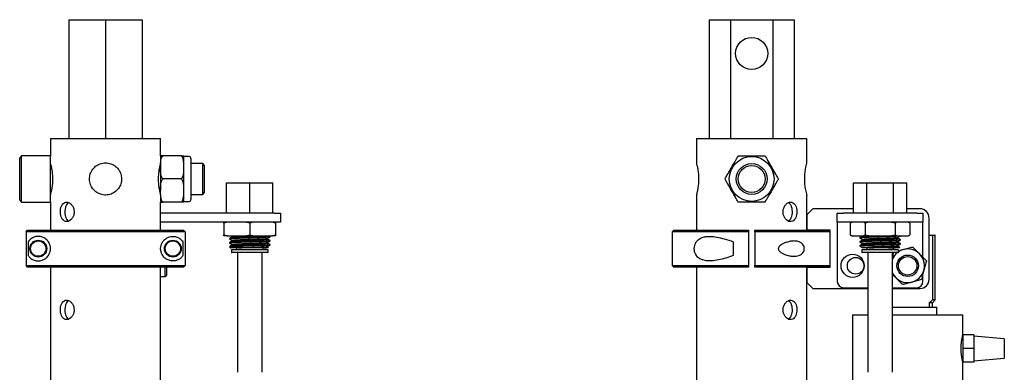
# Model space of a CAD drawing. Header units: inches. Extents: x 22 to 75, y 2 to 108.
# Tile 13 of 19: x 52.27 to 72.39, y 59.35 to 66.55. Entities that reach past the tile are written whole.
import ezdxf

# ---------------------------------------------------------------- set-up
doc = ezdxf.new("R2010")
doc.units = ezdxf.units.IN
doc.header["$MEASUREMENT"] = 0

msp = doc.modelspace()

# ---------------------------------------------------------------- linework, layer by layer
at = {"color": 7, "linetype": 'Continuous', "lineweight": 25}
for p, q in [((53.279, 66.55), (53.279, 64.128)), ((53.279, 66.55), (54.029, 66.55)), ((54.029, 66.55), (54.029, 64.128)), ((54.029, 66.55), (54.779, 66.55)), ((54.779, 66.55), (54.779, 64.128)), ((66.365, 66.55), (66.365, 64.128)), ((66.365, 66.55), (66.798, 66.55)), ((66.798, 66.55), (66.798, 64.128)), ((66.798, 66.55), (67.665, 66.55)), ((67.665, 66.55), (67.665, 64.128)), ((67.665, 66.55), (68.098, 66.55)), ((68.098, 66.55), (68.098, 64.128)), ((52.904, 64.128), (52.904, 63.772)), ((52.904, 64.128), (55.154, 64.128)), ((55.154, 63.772), (55.154, 64.128)), ((66.107, 64.128), (66.107, 63.624)), ((66.107, 64.128), (68.357, 64.128)), ((68.357, 63.623), (68.357, 64.128)), ((52.313, 63.772), (52.274, 63.733)), ((52.274, 62.867), (52.274, 63.733)), ((52.904, 63.772), (52.313, 63.772)), ((52.313, 62.827), (52.313, 63.772)), ((52.904, 62.827), (52.904, 63.772)), ((55.154, 63.772), (55.154, 63.536)), ((55.577, 63.772), (55.203, 63.772)), ((55.626, 63.536), (55.626, 63.772)), ((55.734, 63.757), (55.626, 63.757)), ((55.774, 63.718), (55.774, 63.09)), ((56.014, 63.615), (55.774, 63.615)), ((56.053, 63.575), (56.014, 63.615)), ((56.014, 62.985), (56.014, 63.615)), ((55.154, 63.536), (55.154, 63.063)), ((55.626, 63.063), (55.626, 63.536)), ((56.053, 63.024), (56.053, 63.575)), ((55.577, 63.3), (55.203, 63.3)), ((56.503, 62.603), (56.503, 63.221)), ((56.503, 63.221), (56.976, 63.221)), ((56.976, 62.603), (56.976, 63.221)), ((56.976, 63.221), (57.448, 63.221)), ((57.448, 62.603), (57.448, 63.221)), ((69.312, 62.603), (69.312, 63.221)), ((69.312, 63.221), (69.584, 63.221)), ((69.584, 62.603), (69.584, 63.221)), ((69.584, 63.221), (70.13, 63.221)), ((70.13, 62.603), (70.13, 63.221)), ((70.13, 63.221), (70.403, 63.221)), ((70.403, 62.603), (70.403, 63.221)), ((55.774, 63.09), (55.774, 62.881)), ((55.774, 62.985), (56.014, 62.985)), ((56.014, 62.985), (56.053, 63.024)), ((52.274, 62.867), (52.313, 62.827)), ((52.313, 62.827), (52.904, 62.827)), ((52.904, 62.827), (52.904, 62.253)), ((55.154, 62.975), (55.154, 62.827)), ((55.154, 62.253), (55.154, 62.827)), ((55.577, 62.827), (55.203, 62.827)), ((55.626, 62.827), (55.626, 62.977)), ((55.626, 62.842), (55.734, 62.842)), ((66.107, 62.974), (66.107, 62.253)), ((68.357, 62.253), (68.357, 62.972)), ((57.476, 62.603), (55.154, 62.603)), ((57.476, 62.603), (57.601, 62.603)), ((57.601, 62.603), (57.601, 62.415)), ((68.482, 62.69), (68.357, 62.565)), ((69.312, 62.69), (68.482, 62.69)), ((68.982, 62.415), (68.982, 62.603)), ((68.982, 62.603), (69.107, 62.603)), ((70.607, 62.603), (69.107, 62.603)), ((70.67, 62.69), (70.403, 62.69)), ((70.607, 62.603), (70.732, 62.603)), ((70.732, 62.603), (70.732, 62.415)), ((57.476, 62.415), (55.154, 62.415)), ((56.513, 62.415), (56.447, 62.395)), ((56.447, 62.395), (56.447, 62.159)), ((57.041, 62.415), (56.976, 62.395)), ((56.976, 62.395), (56.976, 62.159)), ((57.504, 62.395), (57.439, 62.415)), ((57.601, 62.415), (57.476, 62.415)), ((57.504, 62.415), (57.504, 62.395)), ((57.504, 62.395), (57.504, 62.159)), ((68.357, 62.565), (68.357, 62.26)), ((69.107, 62.415), (68.982, 62.415)), ((68.982, 62.415), (68.982, 62.228)), ((70.607, 62.415), (69.107, 62.415)), ((69.281, 62.415), (69.247, 62.395)), ((69.285, 62.415), (69.247, 62.395)), ((69.247, 62.395), (69.247, 62.159)), ((69.552, 62.395), (69.514, 62.415)), ((69.628, 62.415), (69.552, 62.395)), ((69.552, 62.395), (69.552, 62.159)), ((70.2, 62.415), (70.162, 62.395)), ((70.162, 62.395), (70.162, 62.159)), ((70.467, 62.395), (70.433, 62.415)), ((70.467, 62.395), (70.467, 62.159)), ((70.732, 62.415), (70.607, 62.415)), ((70.732, 62.228), (70.732, 62.415)), ((70.857, 61.253), (70.857, 62.503)), ((52.405, 62.221), (52.436, 62.253)), ((55.653, 62.221), (52.405, 62.221)), ((52.405, 62.221), (52.405, 61.534)), ((52.436, 62.253), (55.621, 62.253)), ((55.621, 62.253), (55.653, 62.221)), ((55.653, 62.221), (55.653, 61.534)), ((65.638, 62.253), (65.607, 62.221)), ((65.607, 62.221), (65.607, 61.534)), ((67.169, 62.221), (65.607, 62.221)), ((65.638, 62.253), (67.169, 62.253)), ((67.169, 62.253), (67.169, 62.221)), ((67.169, 62.221), (67.169, 61.534)), ((67.295, 62.253), (68.826, 62.253)), ((67.295, 62.221), (67.295, 62.253)), ((67.295, 62.221), (67.295, 61.534)), ((68.827, 62.221), (67.295, 62.221)), ((68.357, 62.26), (68.827, 62.26)), ((68.827, 62.252), (68.826, 62.253)), ((68.827, 62.26), (68.827, 61.495)), ((68.982, 62.228), (68.982, 61.206)), ((70.732, 61.702), (70.732, 62.228)), ((52.448, 62.019), (52.448, 61.736)), ((55.61, 62.019), (55.61, 61.736)), ((56.447, 62.14), (56.447, 62.159)), ((56.513, 62.14), (56.447, 62.14)), ((56.513, 62.14), (56.91, 62.14)), ((56.562, 62.085), (56.562, 62.075)), ((56.562, 62.002), (56.562, 61.991)), ((56.593, 62.14), (56.607, 62.131)), ((56.607, 62.132), (56.607, 62.111)), ((56.607, 62.048), (56.607, 62.028)), ((56.91, 62.14), (56.976, 62.159)), ((57.041, 62.14), (56.91, 62.14)), ((56.976, 62.159), (57.041, 62.14)), ((57.041, 62.14), (57.439, 62.14)), ((57.344, 62.069), (57.344, 62.09)), ((57.344, 61.986), (57.344, 62.006)), ((57.388, 62.127), (57.367, 62.14)), ((57.389, 62.116), (57.389, 62.127)), ((57.389, 62.033), (57.389, 62.043)), ((57.439, 62.14), (57.504, 62.159)), ((57.504, 62.14), (57.439, 62.14)), ((66.857, 62.019), (66.857, 61.736)), ((69.247, 62.159), (69.281, 62.14)), ((69.247, 62.159), (69.285, 62.14)), ((69.285, 62.14), (69.281, 62.14)), ((69.285, 62.14), (69.514, 62.14)), ((69.444, 62.106), (69.444, 62.095)), ((69.444, 62.022), (69.444, 62.012)), ((69.489, 62.14), (69.489, 62.132)), ((69.489, 62.069), (69.489, 62.049)), ((69.489, 61.986), (69.489, 61.965)), ((69.514, 62.14), (69.552, 62.159)), ((69.628, 62.14), (69.514, 62.14)), ((69.628, 62.14), (70.087, 62.14)), ((70.087, 62.14), (70.162, 62.159)), ((70.2, 62.14), (70.087, 62.14)), ((70.2, 62.14), (70.43, 62.14)), ((70.225, 62.09), (70.225, 62.111)), ((70.225, 62.007), (70.225, 62.027)), ((70.271, 62.137), (70.271, 62.14)), ((70.271, 62.054), (70.271, 62.064)), ((70.271, 61.97), (70.271, 61.981)), ((70.43, 62.14), (70.467, 62.159)), ((70.433, 62.14), (70.43, 62.14)), ((70.433, 62.14), (70.467, 62.159)), ((70.857, 62.153), (70.912, 62.153)), ((70.912, 62.153), (70.972, 62.153)), ((70.924, 62.143), (70.924, 60.83)), ((70.982, 60.83), (70.982, 62.143)), ((56.562, 61.914), (56.578, 61.898)), ((56.601, 61.914), (56.563, 61.914)), ((56.583, 61.896), (56.586, 61.894)), ((56.602, 61.849), (56.602, 61.809)), ((56.607, 61.965), (56.607, 61.945)), ((56.611, 61.859), (57.158, 61.859)), ((57.34, 61.8), (56.611, 61.8)), ((56.703, 61.894), (56.703, 61.859)), ((56.726, 61.8), (56.726, 59.355)), ((57.268, 61.894), (56.752, 61.894)), ((57.158, 61.859), (57.34, 61.859)), ((57.226, 59.355), (57.226, 61.8)), ((57.248, 61.859), (57.248, 61.894)), ((57.344, 61.903), (57.344, 61.923)), ((57.36, 61.894), (57.344, 61.903)), ((57.35, 61.809), (57.35, 61.849)), ((57.389, 61.95), (57.389, 61.96)), ((69.444, 61.939), (69.444, 61.929)), ((69.483, 61.849), (69.483, 61.809)), ((69.489, 61.903), (69.489, 61.894)), ((69.633, 61.894), (69.489, 61.894)), ((69.493, 61.859), (69.542, 61.859)), ((70.221, 61.8), (69.493, 61.8)), ((69.542, 61.859), (70.221, 61.859)), ((69.585, 61.894), (69.585, 61.859)), ((69.607, 61.8), (69.607, 59.355)), ((70.251, 61.894), (70.03, 61.894)), ((70.107, 59.355), (70.107, 61.8)), ((70.13, 61.859), (70.13, 61.894)), ((70.225, 61.923), (70.225, 61.944)), ((70.231, 61.809), (70.231, 61.849)), ((70.251, 61.894), (70.258, 61.901)), ((52.405, 61.534), (55.653, 61.534)), ((52.436, 61.503), (52.405, 61.534)), ((55.621, 61.503), (52.436, 61.503)), ((52.904, 61.503), (52.904, 55.69)), ((55.154, 47.393), (55.154, 61.503)), ((55.247, 61.309), (55.247, 61.503)), ((55.279, 61.34), (55.279, 61.503)), ((55.653, 61.534), (55.621, 61.503)), ((65.607, 61.534), (65.638, 61.503)), ((65.607, 61.534), (67.169, 61.534)), ((67.169, 61.503), (65.638, 61.503)), ((66.107, 61.503), (66.107, 47.393)), ((67.169, 61.534), (67.169, 61.503)), ((67.295, 61.534), (68.827, 61.534)), ((67.295, 61.503), (67.295, 61.534)), ((68.826, 61.503), (67.295, 61.503)), ((68.357, 47.393), (68.357, 61.503)), ((68.827, 61.495), (68.357, 61.495)), ((68.357, 61.495), (68.357, 61.19)), ((68.826, 61.503), (68.827, 61.504)), ((55.154, 61.309), (55.247, 61.309)), ((55.247, 61.309), (55.279, 61.34)), ((68.357, 61.19), (68.482, 61.065)), ((70.732, 61.206), (70.732, 61.365)), ((68.482, 61.065), (69.607, 61.065)), ((69.107, 61.081), (69.607, 61.081)), ((70.107, 61.081), (70.607, 61.081)), ((70.107, 61.065), (70.67, 61.065)), ((70.924, 60.83), (70.86, 60.774)), ((70.926, 60.774), (70.86, 60.774)), ((70.86, 60.774), (70.86, 60.684)), ((70.982, 60.83), (70.924, 60.83)), ((70.926, 60.774), (70.982, 60.83)), ((70.926, 60.684), (70.926, 60.774)), ((70.107, 60.684), (71.013, 60.684)), ((71.013, 60.528), (71.013, 60.684)), ((69.295, 60.528), (69.295, 33.215)), ((69.295, 60.528), (69.607, 60.528)), ((70.107, 60.528), (71.545, 60.528)), ((71.545, 60.121), (71.545, 60.528)), ((71.77, 60.121), (71.545, 60.121)), ((71.545, 60.121), (71.545, 59.84)), ((71.77, 60.121), (71.77, 59.84)), ((72.395, 60.04), (71.77, 60.09)), ((72.395, 60.04), (72.395, 59.64)), ((71.77, 59.84), (71.545, 59.84)), ((71.545, 59.84), (71.545, 59.559)), ((71.77, 59.84), (71.77, 59.559)), ((71.545, 45.93), (71.545, 59.559)), ((71.77, 59.559), (71.545, 59.559)), ((71.77, 59.59), (72.395, 59.64))]:
    msp.add_line(p, q, dxfattribs=at)
for centre, radius in [((67.232, 65.862), 0.328), ((67.232, 63.3), 0.458), ((67.232, 63.3), 0.315), ((67.232, 63.3), 0.276), ((52.654, 61.878), 0.172), ((52.654, 61.878), 0.156), ((55.404, 61.878), 0.172), ((55.404, 61.878), 0.156), ((69.295, 61.528), 0.236), ((69.357, 61.528), 0.17), ((70.42, 61.528), 0.219), ((70.42, 61.528), 0.188)]:
    msp.add_circle(centre, radius, dxfattribs=at)
for centre, radius, start, end in [((55.734, 63.718), 0.0394, 0, 90), ((69.456, 63.3), 1.147, 163.6116, 196.6141), ((55.734, 62.881), 0.0394, 270, 360), ((70.67, 62.503), 0.188, 0, 90), ((70.972, 62.143), 0.01, 0, 90), ((56.611, 61.849), 0.00984, 90, 180), ((56.611, 61.809), 0.00984, 180, 270), ((57.34, 61.849), 0.00984, 0, 90), ((57.34, 61.809), 0.00984, 270, 0), ((69.493, 61.849), 0.00984, 90, 180), ((69.493, 61.809), 0.00984, 180, 270), ((70.42, 61.528), 0.343, 127.6755, 155.4712), ((70.42, 61.528), 0.344, 204.5288, 45.2613), ((70.221, 61.849), 0.00984, 0, 90), ((70.221, 61.809), 0.00984, 270, 0), ((70.42, 61.528), 0.344, 45.2613, 123.279), ((69.107, 61.206), 0.125, 180, 270), ((70.607, 61.206), 0.125, 270, 0), ((70.67, 61.253), 0.188, 270, 0)]:
    msp.add_arc(centre, radius, start, end, dxfattribs=at)
for points, knots in [([(52.953, 63.3), (52.952, 63.336), (52.949, 63.408), (52.934, 63.504), (52.918, 63.578), (52.905, 63.623), (52.905, 63.624), (52.905, 63.624)], [0, 0, 0, 0, 0.208561, 0.416901, 0.630894, 0.84896, 1, 1, 1, 1]), ([(54.357, 63.3), (54.353, 63.336), (54.346, 63.408), (54.292, 63.504), (54.212, 63.579), (54.109, 63.624), (53.998, 63.632), (53.892, 63.604), (53.801, 63.544), (53.733, 63.456), (53.698, 63.35), (53.7, 63.239), (53.737, 63.137), (53.805, 63.051), (53.9, 62.991), (54.009, 62.966), (54.118, 62.978), (54.217, 63.024), (54.296, 63.1), (54.348, 63.196), (54.354, 63.267), (54.357, 63.3)], [0, 0, 0, 0, 0.052119, 0.104184, 0.15766, 0.212155, 0.26516, 0.316583, 0.3686, 0.422513, 0.476865, 0.529291, 0.58047, 0.632973, 0.687321, 0.741228, 0.793173, 0.844634, 0.897684, 0.952177, 1, 1, 1, 1]), ([(55.153, 63.624), (55.153, 63.625), (55.154, 63.63), (55.146, 63.603), (55.132, 63.545), (55.115, 63.456), (55.104, 63.35), (55.105, 63.239), (55.116, 63.137), (55.133, 63.051), (55.147, 62.993), (55.155, 62.968), (55.153, 62.973), (55.153, 62.974)], [0, 0, 0, 0, 0.030512, 0.133328, 0.237331, 0.345125, 0.453799, 0.558619, 0.660949, 0.765924, 0.874587, 0.98237, 1, 1, 1, 1]), ([(55.154, 63.536), (55.154, 63.567), (55.153, 63.615), (55.157, 63.682), (55.169, 63.727), (55.186, 63.758), (55.199, 63.768), (55.203, 63.772)], [0, 0, 0, 0, 0.374103, 0.595302, 0.814723, 0.936394, 1, 1, 1, 1]), ([(55.203, 63.772), (55.196, 63.772), (55.177, 63.772), (55.16, 63.772), (55.153, 63.772), (55.154, 63.772), (55.154, 63.772), (55.154, 63.772)], [0, 0, 0, 0, 0.110446, 0.291558, 0.612089, 0.938292, 1, 1, 1, 1]), ([(55.626, 63.536), (55.626, 63.567), (55.626, 63.615), (55.623, 63.682), (55.611, 63.727), (55.594, 63.758), (55.581, 63.768), (55.577, 63.772)], [0, 0, 0, 0, 0.374103, 0.595302, 0.814723, 0.936394, 1, 1, 1, 1]), ([(55.577, 63.772), (55.584, 63.772), (55.603, 63.772), (55.62, 63.772), (55.627, 63.772), (55.626, 63.772), (55.626, 63.772), (55.626, 63.772)], [0, 0, 0, 0, 0.110446, 0.291558, 0.612089, 0.938292, 1, 1, 1, 1]), ([(66.155, 63.3), (66.154, 63.336), (66.152, 63.408), (66.137, 63.504), (66.12, 63.578), (66.108, 63.623), (66.108, 63.624), (66.108, 63.624)], [0, 0, 0, 0, 0.208561, 0.416901, 0.630894, 0.84896, 1, 1, 1, 1]), ([(66.822, 63.536), (66.84, 63.567), (66.868, 63.615), (66.907, 63.682), (66.933, 63.727), (66.951, 63.758), (66.957, 63.768), (66.959, 63.772)], [0, 0, 0, 0, 0.374163, 0.592263, 0.814693, 0.936384, 1, 1, 1, 1]), ([(66.959, 63.772), (66.966, 63.772), (66.987, 63.772), (67.044, 63.772), (67.122, 63.772), (67.189, 63.772), (67.226, 63.772), (67.232, 63.772)], [0, 0, 0, 0, 0.110422, 0.291494, 0.613899, 0.938305, 1, 1, 1, 1]), ([(67.232, 63.772), (67.267, 63.772), (67.323, 63.772), (67.4, 63.772), (67.453, 63.772), (67.488, 63.772), (67.5, 63.772), (67.504, 63.772)], [0, 0, 0, 0, 0.374103, 0.595302, 0.814723, 0.936394, 1, 1, 1, 1]), ([(67.504, 63.772), (67.505, 63.771), (67.509, 63.763), (67.523, 63.74), (67.552, 63.689), (67.594, 63.617), (67.625, 63.563), (67.641, 63.536)], [0, 0, 0, 0, 0.026135, 0.132861, 0.336153, 0.667339, 1, 1, 1, 1]), ([(55.203, 63.3), (55.196, 63.306), (55.177, 63.324), (55.16, 63.374), (55.152, 63.441), (55.154, 63.499), (55.154, 63.531), (55.154, 63.536)], [0, 0, 0, 0, 0.110422, 0.291494, 0.613899, 0.938305, 1, 1, 1, 1]), ([(55.577, 63.3), (55.584, 63.306), (55.603, 63.324), (55.62, 63.374), (55.628, 63.441), (55.626, 63.499), (55.626, 63.531), (55.626, 63.536)], [0, 0, 0, 0, 0.110422, 0.291494, 0.613899, 0.938305, 1, 1, 1, 1]), ([(66.686, 63.3), (66.69, 63.306), (66.7, 63.324), (66.729, 63.374), (66.768, 63.441), (66.801, 63.499), (66.819, 63.531), (66.822, 63.536)], [0, 0, 0, 0, 0.110446, 0.291558, 0.612089, 0.938292, 1, 1, 1, 1]), ([(67.641, 63.536), (67.667, 63.49), (67.707, 63.422), (67.753, 63.342), (67.771, 63.31), (67.776, 63.301), (67.777, 63.3)], [0, 0, 0, 0, 0.556464, 0.836747, 0.977786, 1, 1, 1, 1]), ([(52.904, 62.974), (52.905, 62.975), (52.906, 62.979), (52.919, 63.025), (52.935, 63.1), (52.95, 63.196), (52.952, 63.267), (52.953, 63.3)], [0, 0, 0, 0, 0.172541, 0.378423, 0.59066, 0.808672, 1, 1, 1, 1]), ([(55.154, 63.063), (55.153, 63.109), (55.152, 63.178), (55.168, 63.257), (55.19, 63.29), (55.201, 63.298), (55.203, 63.3)], [0, 0, 0, 0, 0.556464, 0.836747, 0.977786, 1, 1, 1, 1]), ([(55.626, 63.063), (55.627, 63.109), (55.628, 63.178), (55.612, 63.257), (55.59, 63.29), (55.579, 63.298), (55.577, 63.3)], [0, 0, 0, 0, 0.556464, 0.836747, 0.977786, 1, 1, 1, 1]), ([(66.107, 62.974), (66.108, 62.975), (66.109, 62.979), (66.121, 63.025), (66.138, 63.1), (66.153, 63.196), (66.154, 63.267), (66.155, 63.3)], [0, 0, 0, 0, 0.172541, 0.378423, 0.59066, 0.808672, 1, 1, 1, 1]), ([(66.822, 63.063), (66.796, 63.109), (66.756, 63.178), (66.71, 63.257), (66.692, 63.29), (66.687, 63.298), (66.686, 63.3)], [0, 0, 0, 0, 0.556464, 0.836747, 0.977786, 1, 1, 1, 1]), ([(67.777, 63.3), (67.773, 63.293), (67.763, 63.275), (67.734, 63.226), (67.695, 63.158), (67.662, 63.1), (67.644, 63.068), (67.641, 63.063)], [0, 0, 0, 0, 0.110422, 0.291494, 0.613899, 0.938305, 1, 1, 1, 1]), ([(55.203, 62.827), (55.201, 62.829), (55.192, 62.836), (55.174, 62.859), (55.158, 62.911), (55.153, 62.982), (55.153, 63.036), (55.154, 63.063)], [0, 0, 0, 0, 0.026135, 0.132861, 0.336153, 0.667339, 1, 1, 1, 1]), ([(55.577, 62.827), (55.579, 62.829), (55.588, 62.836), (55.606, 62.859), (55.622, 62.911), (55.627, 62.982), (55.627, 63.036), (55.626, 63.063)], [0, 0, 0, 0, 0.026135, 0.132861, 0.336153, 0.667339, 1, 1, 1, 1]), ([(66.959, 62.827), (66.958, 62.829), (66.954, 62.836), (66.94, 62.859), (66.911, 62.911), (66.869, 62.982), (66.838, 63.036), (66.822, 63.063)], [0, 0, 0, 0, 0.026135, 0.132861, 0.336153, 0.667339, 1, 1, 1, 1]), ([(67.641, 63.063), (67.623, 63.033), (67.595, 62.984), (67.556, 62.917), (67.53, 62.872), (67.512, 62.841), (67.506, 62.831), (67.504, 62.827)], [0, 0, 0, 0, 0.374163, 0.592263, 0.814693, 0.936384, 1, 1, 1, 1]), ([(53.386, 62.628), (53.384, 62.65), (53.381, 62.694), (53.353, 62.753), (53.313, 62.798), (53.266, 62.825), (53.218, 62.829), (53.174, 62.81), (53.139, 62.772), (53.115, 62.717), (53.104, 62.652), (53.106, 62.585), (53.12, 62.522), (53.147, 62.472), (53.185, 62.438), (53.231, 62.425), (53.279, 62.436), (53.325, 62.467), (53.361, 62.516), (53.383, 62.573), (53.385, 62.612), (53.386, 62.628)], [0, 0, 0, 0, 0.053117, 0.106215, 0.159834, 0.213807, 0.267218, 0.320042, 0.37314, 0.426958, 0.480841, 0.534003, 0.586789, 0.640123, 0.694078, 0.747766, 0.800728, 0.853623, 0.9072, 0.96118, 1, 1, 1, 1]), ([(53.279, 62.813), (53.274, 62.812), (53.255, 62.805), (53.229, 62.772), (53.205, 62.718), (53.194, 62.653), (53.196, 62.586), (53.21, 62.523), (53.236, 62.474), (53.261, 62.445), (53.278, 62.441), (53.28, 62.44)], [0, 0, 0, 0, 0.045256, 0.178092, 0.313203, 0.448568, 0.581647, 0.713495, 0.847052, 0.98261, 1, 1, 1, 1]), ([(55.154, 62.827), (55.154, 62.827), (55.153, 62.827), (55.158, 62.827), (55.169, 62.827), (55.186, 62.827), (55.199, 62.827), (55.203, 62.827)], [0, 0, 0, 0, 0.374163, 0.592263, 0.814693, 0.936384, 1, 1, 1, 1]), ([(55.626, 62.827), (55.626, 62.827), (55.627, 62.827), (55.622, 62.827), (55.611, 62.827), (55.594, 62.827), (55.581, 62.827), (55.577, 62.827)], [0, 0, 0, 0, 0.374163, 0.592263, 0.814693, 0.936384, 1, 1, 1, 1]), ([(67.232, 62.827), (67.196, 62.827), (67.14, 62.827), (67.063, 62.827), (67.01, 62.827), (66.975, 62.827), (66.963, 62.827), (66.959, 62.827)], [0, 0, 0, 0, 0.374103, 0.595302, 0.814723, 0.936394, 1, 1, 1, 1]), ([(67.504, 62.827), (67.497, 62.827), (67.476, 62.827), (67.419, 62.827), (67.341, 62.827), (67.274, 62.827), (67.237, 62.827), (67.232, 62.827)], [0, 0, 0, 0, 0.110446, 0.291558, 0.612089, 0.938292, 1, 1, 1, 1]), ([(67.874, 62.628), (67.876, 62.606), (67.88, 62.561), (67.907, 62.502), (67.947, 62.457), (67.994, 62.431), (68.043, 62.427), (68.086, 62.445), (68.121, 62.483), (68.145, 62.538), (68.156, 62.603), (68.154, 62.671), (68.14, 62.733), (68.113, 62.784), (68.075, 62.818), (68.03, 62.83), (67.981, 62.82), (67.936, 62.788), (67.899, 62.739), (67.877, 62.682), (67.875, 62.644), (67.874, 62.628)], [0, 0, 0, 0, 0.053117, 0.106215, 0.159834, 0.213807, 0.267218, 0.320042, 0.37314, 0.426958, 0.480841, 0.534003, 0.586789, 0.640123, 0.694078, 0.747766, 0.800728, 0.853623, 0.9072, 0.96118, 1, 1, 1, 1]), ([(67.981, 62.442), (67.986, 62.444), (68.005, 62.45), (68.031, 62.484), (68.055, 62.537), (68.066, 62.602), (68.064, 62.669), (68.051, 62.732), (68.024, 62.782), (67.999, 62.81), (67.982, 62.815), (67.98, 62.815)], [0, 0, 0, 0, 0.045256, 0.178092, 0.313203, 0.448568, 0.581647, 0.713495, 0.847052, 0.98261, 1, 1, 1, 1]), ([(56.447, 62.395), (56.447, 62.401), (56.447, 62.408), (56.447, 62.414), (56.447, 62.415)], [0, 0, 0, 0, 0.768826, 1, 1, 1, 1]), ([(56.976, 62.395), (56.959, 62.401), (56.937, 62.408), (56.915, 62.414), (56.91, 62.415)], [0, 0, 0, 0, 0.768826, 1, 1, 1, 1]), ([(70.162, 62.395), (70.143, 62.401), (70.118, 62.408), (70.093, 62.414), (70.087, 62.415)], [0, 0, 0, 0, 0.768826, 1, 1, 1, 1]), ([(70.467, 62.395), (70.458, 62.401), (70.445, 62.408), (70.433, 62.414), (70.43, 62.415)], [0, 0, 0, 0, 0.768826, 1, 1, 1, 1]), ([(52.448, 61.736), (52.461, 61.719), (52.488, 61.685), (52.549, 61.646), (52.619, 61.627), (52.693, 61.627), (52.761, 61.648), (52.824, 61.69), (52.87, 61.746), (52.899, 61.814), (52.907, 61.881), (52.897, 61.945), (52.871, 62.007), (52.823, 62.068), (52.76, 62.107), (52.698, 62.126), (52.632, 62.13), (52.564, 62.115), (52.495, 62.077), (52.465, 62.04), (52.448, 62.019)], [0, 0, 0, 0, 0.077825, 0.155849, 0.233333, 0.291704, 0.34983, 0.393829, 0.438123, 0.470268, 0.502566, 0.531606, 0.56074, 0.601697, 0.659471, 0.704923, 0.750468, 0.827431, 0.904554, 1, 1, 1, 1]), ([(55.61, 61.736), (55.596, 61.719), (55.569, 61.685), (55.508, 61.646), (55.439, 61.627), (55.364, 61.627), (55.296, 61.648), (55.233, 61.69), (55.187, 61.746), (55.159, 61.814), (55.151, 61.881), (55.16, 61.945), (55.186, 62.007), (55.234, 62.068), (55.297, 62.107), (55.36, 62.126), (55.425, 62.13), (55.493, 62.115), (55.562, 62.077), (55.593, 62.04), (55.61, 62.019)], [0, 0, 0, 0, 0.077825, 0.155849, 0.233333, 0.291704, 0.34983, 0.393829, 0.438123, 0.470268, 0.502566, 0.531606, 0.56074, 0.601697, 0.659471, 0.704923, 0.750468, 0.827431, 0.904554, 1, 1, 1, 1]), ([(56.447, 62.159), (56.464, 62.154), (56.486, 62.147), (56.508, 62.141), (56.513, 62.14)], [0, 0, 0, 0, 0.768826, 1, 1, 1, 1]), ([(57.386, 62.115), (57.384, 62.115), (57.379, 62.112), (57.339, 62.109), (57.279, 62.106), (57.221, 62.104), (57.156, 62.101), (57.084, 62.099), (56.976, 62.095), (56.867, 62.092), (56.767, 62.088), (56.68, 62.085), (56.613, 62.081), (56.574, 62.078), (56.558, 62.076), (56.562, 62.075), (56.562, 62.075)], [0, 0, 0, 0, 0.067341, 0.147356, 0.228346, 0.30907, 0.321547, 0.406218, 0.491471, 0.575653, 0.661023, 0.745368, 0.830387, 0.915406, 0.999751, 1, 1, 1, 1]), ([(57.386, 62.032), (57.384, 62.031), (57.379, 62.029), (57.339, 62.026), (57.279, 62.023), (57.221, 62.02), (57.156, 62.018), (57.084, 62.016), (56.976, 62.012), (56.867, 62.009), (56.767, 62.005), (56.68, 62.002), (56.613, 61.998), (56.574, 61.995), (56.558, 61.992), (56.562, 61.991), (56.562, 61.991)], [0, 0, 0, 0, 0.067341, 0.147356, 0.228346, 0.30907, 0.321547, 0.406218, 0.491471, 0.575653, 0.661023, 0.745368, 0.830387, 0.915406, 0.999751, 1, 1, 1, 1]), ([(56.608, 62.112), (56.6, 62.107), (56.585, 62.099), (56.57, 62.09), (56.563, 62.086)], [0, 0, 0, 0, 0.499965, 1, 1, 1, 1]), ([(56.563, 62.074), (56.571, 62.069), (56.586, 62.061), (56.6, 62.052), (56.607, 62.048)], [0, 0, 0, 0, 0.512846, 1, 1, 1, 1]), ([(56.608, 62.028), (56.6, 62.024), (56.585, 62.015), (56.57, 62.007), (56.563, 62.002)], [0, 0, 0, 0, 0.499965, 1, 1, 1, 1]), ([(56.563, 61.99), (56.571, 61.986), (56.586, 61.977), (56.6, 61.969), (56.607, 61.965)], [0, 0, 0, 0, 0.512846, 1, 1, 1, 1]), ([(56.565, 62.086), (56.567, 62.087), (56.573, 62.089), (56.614, 62.092), (56.68, 62.095), (56.767, 62.099), (56.867, 62.102), (56.976, 62.106), (57.084, 62.109), (57.185, 62.113), (57.271, 62.116), (57.338, 62.12), (57.378, 62.123), (57.394, 62.126), (57.387, 62.127), (57.386, 62.127)], [0, 0, 0, 0, 0.065763, 0.149305, 0.232847, 0.315727, 0.399614, 0.482334, 0.566105, 0.649305, 0.732504, 0.816276, 0.898996, 0.982883, 1, 1, 1, 1]), ([(56.565, 62.002), (56.567, 62.003), (56.573, 62.005), (56.614, 62.009), (56.68, 62.012), (56.767, 62.015), (56.867, 62.019), (56.976, 62.022), (57.084, 62.026), (57.185, 62.029), (57.271, 62.033), (57.338, 62.036), (57.378, 62.04), (57.394, 62.042), (57.387, 62.044), (57.386, 62.044)], [0, 0, 0, 0, 0.065763, 0.149305, 0.232847, 0.315727, 0.399614, 0.482334, 0.566105, 0.649305, 0.732504, 0.816276, 0.898996, 0.982883, 1, 1, 1, 1]), ([(56.607, 62.132), (56.607, 62.132), (56.603, 62.133), (56.619, 62.135), (56.642, 62.138), (56.666, 62.139), (56.67, 62.14)], [0, 0, 0, 0, 0.001308, 0.445143, 0.892525, 1, 1, 1, 1]), ([(56.607, 62.048), (56.607, 62.048), (56.603, 62.05), (56.618, 62.052), (56.65, 62.055), (56.697, 62.058), (56.751, 62.061), (56.812, 62.063), (56.887, 62.066), (56.976, 62.069), (57.072, 62.073), (57.162, 62.076), (57.239, 62.08), (57.298, 62.083), (57.334, 62.086), (57.339, 62.088), (57.341, 62.089)], [0, 0, 0, 0, 0.000249, 0.084727, 0.169879, 0.234482, 0.298163, 0.36163, 0.425334, 0.509648, 0.595035, 0.679838, 0.764641, 0.850029, 0.934343, 1, 1, 1, 1]), ([(56.607, 61.965), (56.607, 61.965), (56.603, 61.966), (56.618, 61.969), (56.65, 61.972), (56.697, 61.975), (56.751, 61.977), (56.812, 61.98), (56.887, 61.983), (56.976, 61.986), (57.072, 61.989), (57.162, 61.993), (57.239, 61.996), (57.298, 62), (57.334, 62.003), (57.339, 62.005), (57.341, 62.006)], [0, 0, 0, 0, 0.000249, 0.084727, 0.169879, 0.234482, 0.298163, 0.36163, 0.425334, 0.509648, 0.595035, 0.679838, 0.764641, 0.850029, 0.934343, 1, 1, 1, 1]), ([(56.61, 62.112), (56.612, 62.113), (56.617, 62.115), (56.653, 62.118), (56.712, 62.121), (56.789, 62.125), (56.879, 62.128), (56.976, 62.132), (57.071, 62.135), (57.141, 62.138), (57.173, 62.139), (57.179, 62.14)], [0, 0, 0, 0, 0.095966, 0.220933, 0.345899, 0.469875, 0.595359, 0.719095, 0.844406, 0.96886, 1, 1, 1, 1]), ([(56.61, 62.028), (56.612, 62.029), (56.617, 62.031), (56.653, 62.035), (56.712, 62.038), (56.789, 62.041), (56.879, 62.045), (56.976, 62.048), (57.072, 62.052), (57.154, 62.055), (57.22, 62.058), (57.27, 62.061), (57.308, 62.063), (57.337, 62.066), (57.341, 62.068), (57.344, 62.069)], [0, 0, 0, 0, 0.065375, 0.150505, 0.235635, 0.320091, 0.405573, 0.489865, 0.57523, 0.660011, 0.723472, 0.787676, 0.851453, 0.914766, 1, 1, 1, 1]), ([(56.61, 61.945), (56.612, 61.946), (56.617, 61.948), (56.653, 61.951), (56.712, 61.955), (56.789, 61.958), (56.879, 61.962), (56.976, 61.965), (57.072, 61.969), (57.154, 61.972), (57.22, 61.975), (57.27, 61.977), (57.308, 61.98), (57.337, 61.983), (57.341, 61.985), (57.344, 61.986)], [0, 0, 0, 0, 0.065375, 0.150505, 0.235635, 0.320091, 0.405573, 0.489865, 0.57523, 0.660011, 0.723472, 0.787676, 0.851453, 0.914766, 1, 1, 1, 1]), ([(57.343, 62.089), (57.351, 62.094), (57.366, 62.102), (57.381, 62.111), (57.388, 62.115)], [0, 0, 0, 0, 0.49996, 1, 1, 1, 1]), ([(57.343, 62.006), (57.351, 62.01), (57.366, 62.019), (57.381, 62.028), (57.388, 62.032)], [0, 0, 0, 0, 0.49996, 1, 1, 1, 1]), ([(57.388, 62.044), (57.381, 62.048), (57.366, 62.057), (57.351, 62.066), (57.344, 62.07)], [0, 0, 0, 0, 0.507631, 1, 1, 1, 1]), ([(57.388, 61.961), (57.381, 61.965), (57.366, 61.974), (57.351, 61.982), (57.344, 61.986)], [0, 0, 0, 0, 0.507631, 1, 1, 1, 1]), ([(57.504, 62.159), (57.504, 62.154), (57.504, 62.147), (57.504, 62.141), (57.504, 62.14)], [0, 0, 0, 0, 0.768826, 1, 1, 1, 1]), ([(66.857, 61.736), (66.806, 61.719), (66.704, 61.685), (66.554, 61.646), (66.42, 61.627), (66.303, 61.627), (66.213, 61.648), (66.14, 61.69), (66.091, 61.746), (66.064, 61.814), (66.056, 61.881), (66.065, 61.945), (66.09, 62.007), (66.141, 62.068), (66.214, 62.107), (66.297, 62.126), (66.397, 62.13), (66.522, 62.115), (66.681, 62.077), (66.794, 62.04), (66.857, 62.019)], [0, 0, 0, 0, 0.077825, 0.155849, 0.233333, 0.291704, 0.34983, 0.393829, 0.438123, 0.470268, 0.502566, 0.531606, 0.56074, 0.601697, 0.659471, 0.704923, 0.750468, 0.827431, 0.904554, 1, 1, 1, 1]), ([(67.776, 61.878), (67.777, 61.884), (67.779, 61.9), (67.796, 61.927), (67.83, 61.957), (67.881, 61.985), (67.949, 62.011), (68.029, 62.031), (68.117, 62.037), (68.196, 62.024), (68.253, 61.992), (68.287, 61.954), (68.304, 61.915), (68.309, 61.875), (68.303, 61.837), (68.286, 61.8), (68.252, 61.762), (68.184, 61.726), (68.095, 61.718), (67.998, 61.73), (67.921, 61.753), (67.855, 61.783), (67.813, 61.811), (67.788, 61.84), (67.778, 61.86), (67.777, 61.873), (67.776, 61.878)], [0, 0, 0, 0, 0.013615, 0.030988, 0.062637, 0.107905, 0.15334, 0.222449, 0.291479, 0.360157, 0.413787, 0.448143, 0.475613, 0.503259, 0.52708, 0.551136, 0.588019, 0.643521, 0.73379, 0.8016, 0.869423, 0.910669, 0.956545, 0.974646, 0.990041, 1, 1, 1, 1]), ([(70.268, 62.136), (70.265, 62.135), (70.26, 62.133), (70.219, 62.13), (70.153, 62.127), (70.066, 62.123), (69.965, 62.12), (69.857, 62.116), (69.751, 62.113), (69.653, 62.109), (69.57, 62.106), (69.522, 62.104), (69.483, 62.101), (69.455, 62.099), (69.439, 62.096), (69.446, 62.095), (69.447, 62.095)], [0, 0, 0, 0, 0.065719, 0.149598, 0.23247, 0.316004, 0.399537, 0.482409, 0.566288, 0.644905, 0.72448, 0.803794, 0.816053, 0.899244, 0.983008, 1, 1, 1, 1]), ([(70.268, 62.053), (70.265, 62.052), (70.26, 62.05), (70.219, 62.047), (70.153, 62.043), (70.066, 62.04), (69.965, 62.036), (69.857, 62.033), (69.751, 62.029), (69.653, 62.026), (69.57, 62.023), (69.522, 62.02), (69.483, 62.018), (69.455, 62.016), (69.439, 62.013), (69.446, 62.012), (69.447, 62.011)], [0, 0, 0, 0, 0.065719, 0.149598, 0.23247, 0.316004, 0.399537, 0.482409, 0.566288, 0.644905, 0.72448, 0.803794, 0.816053, 0.899244, 0.983008, 1, 1, 1, 1]), ([(69.444, 62.095), (69.452, 62.09), (69.467, 62.082), (69.482, 62.073), (69.489, 62.069)], [0, 0, 0, 0, 0.507597, 1, 1, 1, 1]), ([(69.444, 62.011), (69.452, 62.007), (69.467, 61.998), (69.482, 61.99), (69.489, 61.986)], [0, 0, 0, 0, 0.507597, 1, 1, 1, 1]), ([(69.49, 62.133), (69.483, 62.128), (69.468, 62.12), (69.453, 62.111), (69.445, 62.107)], [0, 0, 0, 0, 0.499956, 1, 1, 1, 1]), ([(69.49, 62.05), (69.483, 62.045), (69.468, 62.036), (69.453, 62.028), (69.445, 62.023)], [0, 0, 0, 0, 0.499956, 1, 1, 1, 1]), ([(69.448, 62.107), (69.45, 62.108), (69.455, 62.11), (69.496, 62.113), (69.561, 62.116), (69.648, 62.12), (69.749, 62.123), (69.857, 62.127), (69.966, 62.13), (70.066, 62.134), (70.147, 62.137), (70.183, 62.139), (70.199, 62.14)], [0, 0, 0, 0, 0.074922, 0.180465, 0.286009, 0.392279, 0.497214, 0.60363, 0.708769, 0.814747, 0.920725, 1, 1, 1, 1]), ([(69.448, 62.023), (69.45, 62.024), (69.455, 62.026), (69.496, 62.029), (69.561, 62.033), (69.648, 62.036), (69.749, 62.04), (69.857, 62.043), (69.965, 62.047), (70.066, 62.05), (70.153, 62.054), (70.22, 62.057), (70.259, 62.061), (70.275, 62.063), (70.271, 62.064), (70.271, 62.064)], [0, 0, 0, 0, 0.060538, 0.145819, 0.2311, 0.316967, 0.401756, 0.487742, 0.572696, 0.658328, 0.74396, 0.828913, 0.914899, 0.999689, 1, 1, 1, 1]), ([(69.448, 61.94), (69.45, 61.941), (69.455, 61.943), (69.496, 61.946), (69.561, 61.949), (69.648, 61.953), (69.749, 61.956), (69.857, 61.96), (69.965, 61.963), (70.066, 61.967), (70.153, 61.97), (70.22, 61.974), (70.259, 61.977), (70.275, 61.98), (70.271, 61.981), (70.271, 61.981)], [0, 0, 0, 0, 0.060538, 0.145819, 0.2311, 0.316967, 0.401756, 0.487742, 0.572696, 0.658328, 0.74396, 0.828913, 0.914899, 0.999689, 1, 1, 1, 1]), ([(69.489, 62.069), (69.491, 62.07), (69.496, 62.073), (69.535, 62.076), (69.594, 62.08), (69.671, 62.083), (69.761, 62.087), (69.857, 62.09), (69.954, 62.094), (70.043, 62.097), (70.121, 62.101), (70.179, 62.104), (70.216, 62.107), (70.221, 62.109), (70.223, 62.11)], [0, 0, 0, 0, 0.085078, 0.169882, 0.254687, 0.340075, 0.42439, 0.509895, 0.594374, 0.679527, 0.764681, 0.849159, 0.934665, 1, 1, 1, 1]), ([(69.489, 61.986), (69.491, 61.987), (69.496, 61.989), (69.535, 61.993), (69.594, 61.996), (69.671, 62), (69.761, 62.003), (69.857, 62.007), (69.954, 62.01), (70.043, 62.014), (70.121, 62.017), (70.179, 62.021), (70.216, 62.024), (70.221, 62.026), (70.223, 62.027)], [0, 0, 0, 0, 0.085078, 0.169882, 0.254687, 0.340075, 0.42439, 0.509895, 0.594374, 0.679527, 0.764681, 0.849159, 0.934665, 1, 1, 1, 1]), ([(69.493, 62.133), (69.495, 62.134), (69.5, 62.136), (69.524, 62.138), (69.547, 62.139), (69.552, 62.14)], [0, 0, 0, 0, 0.354578, 0.870827, 1, 1, 1, 1]), ([(69.493, 62.05), (69.495, 62.05), (69.499, 62.052), (69.532, 62.055), (69.578, 62.058), (69.632, 62.061), (69.693, 62.063), (69.769, 62.066), (69.857, 62.069), (69.954, 62.073), (70.043, 62.076), (70.12, 62.08), (70.18, 62.083), (70.215, 62.087), (70.23, 62.089), (70.225, 62.09), (70.225, 62.09)], [0, 0, 0, 0, 0.05867, 0.144092, 0.208032, 0.272721, 0.336979, 0.40077, 0.486899, 0.571992, 0.657765, 0.743538, 0.828631, 0.91476, 0.999688, 1, 1, 1, 1]), ([(69.493, 61.966), (69.495, 61.967), (69.499, 61.969), (69.532, 61.972), (69.578, 61.975), (69.632, 61.977), (69.693, 61.98), (69.769, 61.983), (69.857, 61.986), (69.954, 61.989), (70.043, 61.993), (70.12, 61.996), (70.18, 62), (70.215, 62.003), (70.23, 62.006), (70.225, 62.007), (70.225, 62.007)], [0, 0, 0, 0, 0.05867, 0.144092, 0.208032, 0.272721, 0.336979, 0.40077, 0.486899, 0.571992, 0.657765, 0.743538, 0.828631, 0.91476, 0.999688, 1, 1, 1, 1]), ([(69.552, 62.159), (69.571, 62.154), (69.596, 62.147), (69.622, 62.141), (69.628, 62.14)], [0, 0, 0, 0, 0.768826, 1, 1, 1, 1]), ([(70.162, 62.159), (70.172, 62.154), (70.185, 62.147), (70.197, 62.141), (70.2, 62.14)], [0, 0, 0, 0, 0.768826, 1, 1, 1, 1]), ([(70.225, 62.11), (70.232, 62.114), (70.247, 62.123), (70.262, 62.132), (70.27, 62.136)], [0, 0, 0, 0, 0.499964, 1, 1, 1, 1]), ([(70.27, 62.065), (70.262, 62.069), (70.248, 62.078), (70.233, 62.086), (70.225, 62.091)], [0, 0, 0, 0, 0.507569, 1, 1, 1, 1]), ([(70.225, 62.027), (70.232, 62.031), (70.247, 62.04), (70.262, 62.049), (70.27, 62.053)], [0, 0, 0, 0, 0.499964, 1, 1, 1, 1]), ([(70.27, 61.981), (70.262, 61.986), (70.248, 61.994), (70.233, 62.003), (70.225, 62.007)], [0, 0, 0, 0, 0.507569, 1, 1, 1, 1]), ([(70.924, 62.143), (70.924, 62.143), (70.923, 62.145), (70.923, 62.147), (70.921, 62.15), (70.918, 62.152), (70.915, 62.153), (70.913, 62.153), (70.912, 62.153)], [0, 0, 0, 0, 0.095396, 0.277018, 0.464294, 0.667096, 0.891154, 1, 1, 1, 1]), ([(56.586, 61.914), (56.583, 61.914), (56.568, 61.916), (56.565, 61.917), (56.562, 61.918)], [0, 0, 0, 0, 0.236642, 1, 1, 1, 1]), ([(56.608, 61.945), (56.6, 61.941), (56.585, 61.932), (56.57, 61.923), (56.563, 61.919)], [0, 0, 0, 0, 0.499965, 1, 1, 1, 1]), ([(56.565, 61.919), (56.567, 61.92), (56.573, 61.922), (56.614, 61.925), (56.68, 61.929), (56.767, 61.932), (56.867, 61.936), (56.976, 61.939), (57.084, 61.943), (57.185, 61.946), (57.271, 61.949), (57.338, 61.953), (57.378, 61.956), (57.394, 61.959), (57.387, 61.96), (57.386, 61.961)], [0, 0, 0, 0, 0.065763, 0.149305, 0.232847, 0.315727, 0.399614, 0.482334, 0.566105, 0.649305, 0.732504, 0.816276, 0.898996, 0.982883, 1, 1, 1, 1]), ([(56.601, 61.914), (56.588, 61.91), (56.569, 61.906), (56.578, 61.901), (56.58, 61.9)], [0, 0, 0, 0, 0.734208, 1, 1, 1, 1]), ([(56.752, 61.894), (56.72, 61.894), (56.655, 61.894), (56.599, 61.894), (56.583, 61.894), (56.586, 61.894), (56.586, 61.894)], [0, 0, 0, 0, 0.330077, 0.659996, 0.995793, 1, 1, 1, 1]), ([(57.386, 61.949), (57.384, 61.948), (57.379, 61.946), (57.339, 61.943), (57.279, 61.939), (57.221, 61.937), (57.156, 61.935), (57.084, 61.932), (56.976, 61.929), (56.867, 61.925), (56.767, 61.922), (56.68, 61.918), (56.628, 61.916), (56.607, 61.914), (56.601, 61.914)], [0, 0, 0, 0, 0.07849, 0.17175, 0.266148, 0.360236, 0.374778, 0.473465, 0.572832, 0.67095, 0.770453, 0.868761, 0.967855, 1, 1, 1, 1]), ([(56.752, 61.894), (56.772, 61.895), (56.812, 61.897), (56.887, 61.9), (56.976, 61.903), (57.072, 61.906), (57.162, 61.91), (57.239, 61.913), (57.298, 61.917), (57.334, 61.92), (57.339, 61.922), (57.341, 61.923)], [0, 0, 0, 0, 0.090431, 0.181197, 0.30133, 0.422993, 0.543823, 0.664653, 0.786316, 0.906449, 1, 1, 1, 1]), ([(57.268, 61.894), (57.281, 61.895), (57.308, 61.897), (57.337, 61.899), (57.341, 61.901), (57.344, 61.903)], [0, 0, 0, 0, 0.300374, 0.598567, 1, 1, 1, 1]), ([(57.359, 61.894), (57.36, 61.894), (57.367, 61.894), (57.342, 61.894), (57.293, 61.894), (57.268, 61.894)], [0, 0, 0, 0, 0.003277, 0.49146, 1, 1, 1, 1]), ([(57.343, 61.923), (57.351, 61.927), (57.366, 61.936), (57.381, 61.944), (57.388, 61.949)], [0, 0, 0, 0, 0.49996, 1, 1, 1, 1]), ([(70.268, 61.97), (70.265, 61.969), (70.26, 61.967), (70.219, 61.963), (70.153, 61.96), (70.066, 61.956), (69.965, 61.953), (69.857, 61.95), (69.751, 61.946), (69.653, 61.943), (69.57, 61.939), (69.522, 61.937), (69.483, 61.935), (69.455, 61.932), (69.439, 61.93), (69.446, 61.928), (69.447, 61.928)], [0, 0, 0, 0, 0.065719, 0.149598, 0.23247, 0.316004, 0.399537, 0.482409, 0.566288, 0.644905, 0.72448, 0.803794, 0.816053, 0.899244, 0.983008, 1, 1, 1, 1]), ([(69.444, 61.928), (69.452, 61.924), (69.467, 61.915), (69.482, 61.906), (69.489, 61.902)], [0, 0, 0, 0, 0.507597, 1, 1, 1, 1]), ([(69.49, 61.966), (69.483, 61.962), (69.468, 61.953), (69.453, 61.944), (69.445, 61.94)], [0, 0, 0, 0, 0.499956, 1, 1, 1, 1]), ([(69.489, 61.903), (69.491, 61.904), (69.496, 61.906), (69.535, 61.91), (69.594, 61.913), (69.671, 61.917), (69.761, 61.92), (69.857, 61.924), (69.954, 61.927), (70.043, 61.93), (70.121, 61.934), (70.179, 61.937), (70.216, 61.941), (70.221, 61.943), (70.223, 61.944)], [0, 0, 0, 0, 0.085078, 0.169882, 0.254687, 0.340075, 0.42439, 0.509895, 0.594374, 0.679527, 0.764681, 0.849159, 0.934665, 1, 1, 1, 1]), ([(69.633, 61.894), (69.653, 61.895), (69.693, 61.897), (69.769, 61.899), (69.857, 61.903), (69.954, 61.906), (70.043, 61.91), (70.12, 61.913), (70.18, 61.916), (70.215, 61.92), (70.23, 61.922), (70.225, 61.923), (70.225, 61.923)], [0, 0, 0, 0, 0.088354, 0.176067, 0.294492, 0.411494, 0.529431, 0.647368, 0.76437, 0.882795, 0.999571, 1, 1, 1, 1]), ([(70.03, 61.894), (70.023, 61.894), (69.975, 61.894), (69.88, 61.894), (69.744, 61.894), (69.671, 61.894), (69.633, 61.894)], [0, 0, 0, 0, 0.053146, 0.367775, 0.677431, 1, 1, 1, 1]), ([(70.03, 61.894), (70.069, 61.895), (70.145, 61.897), (70.222, 61.9), (70.26, 61.902), (70.256, 61.903), (70.255, 61.903)], [0, 0, 0, 0, 0.297435, 0.594786, 0.897385, 1, 1, 1, 1]), ([(70.107, 61.69), (70.11, 61.699), (70.12, 61.739), (70.13, 61.777), (70.138, 61.807)], [0, 0, 0, 0, 0.225582, 1, 1, 1, 1]), ([(70.225, 61.944), (70.232, 61.948), (70.247, 61.957), (70.262, 61.965), (70.27, 61.97)], [0, 0, 0, 0, 0.499964, 1, 1, 1, 1]), ([(70.256, 61.906), (70.253, 61.908), (70.243, 61.914), (70.233, 61.92), (70.225, 61.924)], [0, 0, 0, 0, 0.279948, 1, 1, 1, 1]), ([(70.231, 61.832), (70.231, 61.832), (70.296, 61.85), (70.397, 61.877), (70.491, 61.903), (70.521, 61.911)], [0, 0, 0, 0, 0.000328, 0.684081, 1, 1, 1, 1]), ([(70.521, 61.911), (70.525, 61.907), (70.546, 61.886), (70.586, 61.847), (70.629, 61.804), (70.68, 61.753), (70.736, 61.698), (70.781, 61.653), (70.802, 61.632)], [0, 0, 0, 0, 0.046419, 0.235036, 0.424703, 0.500271, 0.773565, 1, 1, 1, 1]), ([(70.802, 61.632), (70.794, 61.601), (70.769, 61.505), (70.734, 61.373), (70.709, 61.278), (70.701, 61.248)], [0, 0, 0, 0, 0.247129, 0.762076, 1, 1, 1, 1]), ([(70.319, 61.144), (70.315, 61.148), (70.294, 61.169), (70.253, 61.209), (70.21, 61.251), (70.161, 61.3), (70.131, 61.33), (70.107, 61.354)], [0, 0, 0, 0, 0.062045, 0.314155, 0.567668, 0.668675, 1, 1, 1, 1]), ([(70.701, 61.248), (70.67, 61.24), (70.575, 61.214), (70.443, 61.178), (70.348, 61.152), (70.319, 61.144)], [0, 0, 0, 0, 0.247129, 0.762076, 1, 1, 1, 1]), ([(53.386, 60.628), (53.384, 60.65), (53.381, 60.694), (53.353, 60.753), (53.313, 60.798), (53.266, 60.825), (53.218, 60.829), (53.174, 60.81), (53.139, 60.772), (53.115, 60.717), (53.104, 60.652), (53.106, 60.585), (53.12, 60.522), (53.147, 60.472), (53.185, 60.438), (53.231, 60.425), (53.279, 60.436), (53.325, 60.467), (53.361, 60.516), (53.383, 60.573), (53.385, 60.612), (53.386, 60.628)], [0, 0, 0, 0, 0.053117, 0.106215, 0.159834, 0.213807, 0.267218, 0.320042, 0.37314, 0.426958, 0.480841, 0.534003, 0.586789, 0.640123, 0.694078, 0.747766, 0.800728, 0.853623, 0.9072, 0.96118, 1, 1, 1, 1]), ([(53.279, 60.813), (53.274, 60.812), (53.255, 60.805), (53.229, 60.772), (53.205, 60.718), (53.194, 60.653), (53.196, 60.586), (53.21, 60.523), (53.236, 60.474), (53.261, 60.445), (53.278, 60.441), (53.28, 60.44)], [0, 0, 0, 0, 0.045256, 0.178092, 0.313203, 0.448568, 0.581647, 0.713495, 0.847052, 0.98261, 1, 1, 1, 1]), ([(67.874, 60.628), (67.876, 60.606), (67.88, 60.561), (67.907, 60.502), (67.947, 60.457), (67.994, 60.431), (68.043, 60.427), (68.086, 60.445), (68.121, 60.483), (68.145, 60.538), (68.156, 60.603), (68.154, 60.671), (68.14, 60.733), (68.113, 60.784), (68.075, 60.818), (68.03, 60.83), (67.981, 60.82), (67.936, 60.788), (67.899, 60.739), (67.877, 60.682), (67.875, 60.644), (67.874, 60.628)], [0, 0, 0, 0, 0.053117, 0.106215, 0.159834, 0.213807, 0.267218, 0.320042, 0.37314, 0.426958, 0.480841, 0.534003, 0.586789, 0.640123, 0.694078, 0.747766, 0.800728, 0.853623, 0.9072, 0.96118, 1, 1, 1, 1]), ([(67.981, 60.442), (67.986, 60.444), (68.005, 60.45), (68.031, 60.484), (68.055, 60.537), (68.066, 60.602), (68.064, 60.669), (68.051, 60.732), (68.024, 60.782), (67.999, 60.81), (67.982, 60.815), (67.98, 60.815)], [0, 0, 0, 0, 0.045256, 0.178092, 0.313203, 0.448568, 0.581647, 0.713495, 0.847052, 0.98261, 1, 1, 1, 1]), ([(71.527, 59.658), (71.523, 59.682), (71.516, 59.731), (71.511, 59.821), (71.513, 59.912), (71.522, 59.994), (71.533, 60.06), (71.543, 60.103), (71.544, 60.107), (71.544, 60.109)], [0, 0, 0, 0, 0.145848, 0.291794, 0.435122, 0.577368, 0.72256, 0.869922, 1, 1, 1, 1]), ([(71.544, 59.573), (71.544, 59.573), (71.544, 59.574), (71.536, 59.605), (71.53, 59.641), (71.527, 59.658)], [0, 0, 0, 0, 0.274114, 0.667543, 1, 1, 1, 1])]:
    msp.add_open_spline(points, degree=3, knots=knots, dxfattribs=at)

doc.saveas('drawing.dxf')
